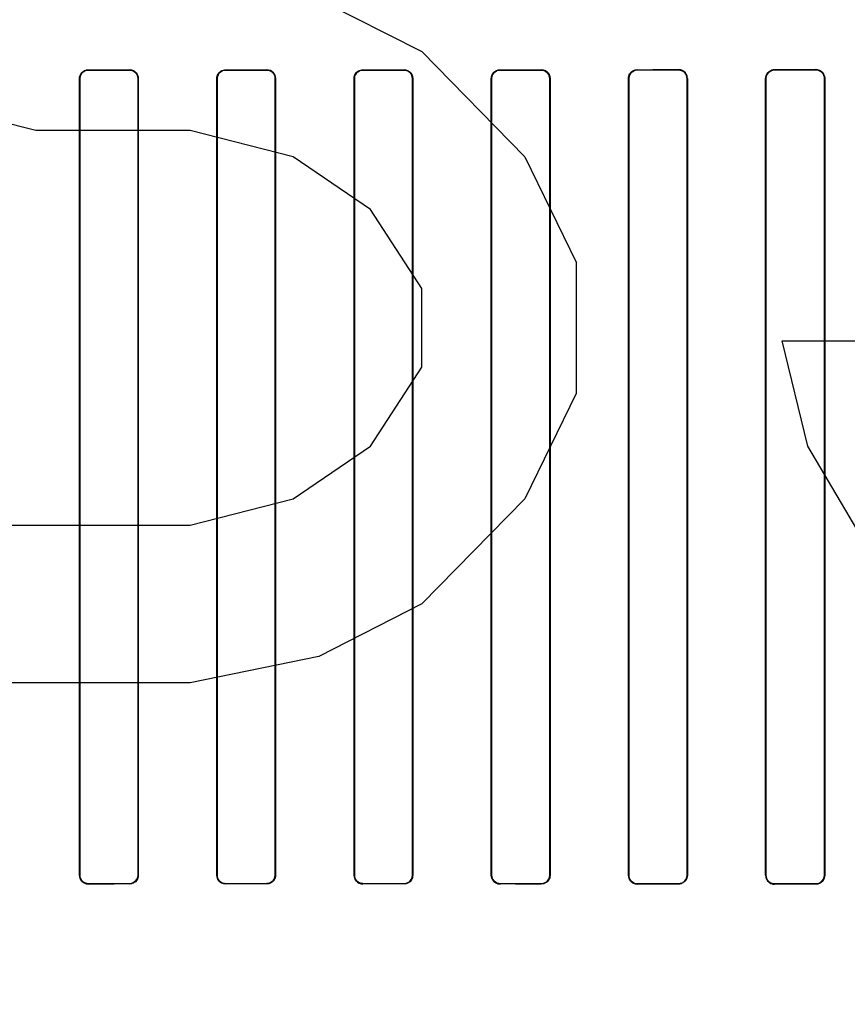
# Model space of a CAD drawing. Header units: millimetres. Extents: x 0 to 297, y 0 to 210.
# Tile 137 of 256: x 56.22 to 56.461, y 157.466 to 157.752. Entities that reach past the tile are written whole.
import ezdxf

# ---------------------------------------------------------------- set-up
doc = ezdxf.new("R2010")
doc.units = ezdxf.units.MM
doc.header["$LTSCALE"] = 16.335
doc.layers.get('0').update_dxf_attribs({"linetype": 'CONTINUOUS'})
for name, color, linetype in [('AXES_REF', 7, 'CONTINUOUS'), ('INTFCLR_1', 7, 'CONTINUOUS'), ('INTFCLR_72935', 7, 'CONTINUOUS')]:
    doc.layers.add(name, color=color, linetype=linetype)

msp = doc.modelspace()

# ---------------------------------------------------------------- linework, layer by layer
at = {"color": 7, "linetype": 'Continuous'}
for p, q in [((56.3074, 157.75845), (56.3374, 157.74313)), ((56.3374, 157.74313), (56.3674, 157.71249)), ((56.2249, 157.72015), (56.1949, 157.72781)), ((56.2699, 157.72015), (56.2249, 157.72015)), ((56.2999, 157.71249), (56.2699, 157.72015)), ((56.3224, 157.69717), (56.2999, 157.71249)), ((56.3674, 157.71249), (56.3824, 157.68185)), ((56.3374, 157.67419), (56.3224, 157.69717)), ((56.3824, 157.68185), (56.3824, 157.64355)), ((56.3374, 157.65121), (56.3374, 157.67419)), ((56.4499, 157.62823), (56.4424, 157.65887)), ((56.4424, 157.65887), (56.4874, 157.65887)), ((56.3224, 157.62823), (56.3374, 157.65121)), ((56.3824, 157.64355), (56.3674, 157.61292)), ((56.2999, 157.61292), (56.3224, 157.62823)), ((56.4724, 157.58994), (56.4499, 157.62823)), ((56.2699, 157.60526), (56.2999, 157.61292)), ((56.3674, 157.61292), (56.3374, 157.58228)), ((56.2099, 157.60526), (56.2699, 157.60526)), ((56.3374, 157.58228), (56.3074, 157.56696)), ((56.3074, 157.56696), (56.2699, 157.5593)), ((56.2699, 157.5593), (56.2099, 157.5593))]:
    msp.add_line(p, q, dxfattribs=at)
for radius in [7.75666, 7.756, 7.70633]:
    msp.add_circle((57.5224, 154.5393), radius, dxfattribs=at)
msp.add_arc((57.5224, 154.5393), 7.68, 278.277129, 261.722871, dxfattribs=at)
at = {"layer": 'AXES_REF', "color": 9, "linetype": 'Continuous'}
for radius in [7.07561, 4.74286]:
    msp.add_circle((57.5224, 154.5393), radius, dxfattribs=at)
at = {"layer": 'INTFCLR_1', "color": 9, "linetype": 'Continuous'}
for p, q in [((56.24018, 157.73785), (56.24018, 157.73776)), ((56.25218, 157.73776), (56.25218, 157.73784)), ((56.28018, 157.73783), (56.28018, 157.73775)), ((56.29218, 157.73775), (56.29218, 157.73783)), ((56.32018, 157.73783), (56.32018, 157.73775)), ((56.33218, 157.73775), (56.33218, 157.73783)), ((56.36018, 157.73784), (56.36018, 157.73776)), ((56.37218, 157.73776), (56.37218, 157.73785)), ((56.40018, 157.73787), (56.40018, 157.73778)), ((56.41218, 157.73779), (56.41218, 157.73788)), ((56.44018, 157.73791), (56.44018, 157.73782)), ((56.45218, 157.73783), (56.45218, 157.73792)), ((56.2377, 157.73529), (56.23761, 157.73529)), ((56.25473, 157.73529), (56.25465, 157.73529)), ((56.27771, 157.73529), (56.27763, 157.73529)), ((56.29472, 157.73529), (56.29464, 157.73529)), ((56.31772, 157.73529), (56.31763, 157.73529)), ((56.33472, 157.73529), (56.33464, 157.73529)), ((56.35771, 157.73529), (56.35762, 157.73529)), ((56.37474, 157.73529), (56.37465, 157.73529)), ((56.39768, 157.73529), (56.3976, 157.73529)), ((56.41477, 157.73529), (56.41468, 157.73529)), ((56.43765, 157.73529), (56.43756, 157.73529)), ((56.45481, 157.73529), (56.45473, 157.73529)), ((56.23761, 157.50329), (56.2377, 157.50329)), ((56.24018, 157.50081), (56.24018, 157.50073)), ((56.25218, 157.50073), (56.25218, 157.50082)), ((56.25465, 157.50329), (56.25473, 157.50329)), ((56.27763, 157.50329), (56.27771, 157.50329)), ((56.28018, 157.50082), (56.28018, 157.50074)), ((56.29218, 157.50074), (56.29218, 157.50083)), ((56.29464, 157.50329), (56.29472, 157.50329)), ((56.31763, 157.50329), (56.31772, 157.50329)), ((56.32018, 157.50083), (56.32018, 157.50074)), ((56.33218, 157.50074), (56.33218, 157.50082)), ((56.33464, 157.50329), (56.33472, 157.50329)), ((56.35762, 157.50329), (56.35771, 157.50329)), ((56.36018, 157.50082), (56.36018, 157.50073)), ((56.37218, 157.50073), (56.37218, 157.50081)), ((56.37465, 157.50329), (56.37474, 157.50329)), ((56.3976, 157.50329), (56.39768, 157.50329)), ((56.40018, 157.50079), (56.40018, 157.50071)), ((56.41218, 157.5007), (56.41218, 157.50078)), ((56.41468, 157.50329), (56.41477, 157.50329)), ((56.43756, 157.50329), (56.43765, 157.50329)), ((56.44018, 157.50075), (56.44018, 157.50067)), ((56.45218, 157.50065), (56.45218, 157.50074)), ((56.45473, 157.50329), (56.45481, 157.50329))]:
    msp.add_line(p, q, dxfattribs=at)
at = {"layer": 'INTFCLR_1', "color": 6, "linetype": 'Continuous'}
for p, q in [((56.23761, 157.50329), (56.23761, 157.73529)), ((56.2377, 157.50329), (56.2377, 157.73529)), ((56.25465, 157.73529), (56.25465, 157.50329)), ((56.25473, 157.73529), (56.25473, 157.50329)), ((56.27763, 157.50329), (56.27763, 157.73529)), ((56.27771, 157.50329), (56.27771, 157.73529)), ((56.29464, 157.73529), (56.29464, 157.50329)), ((56.29472, 157.73529), (56.29472, 157.50329)), ((56.31763, 157.50329), (56.31763, 157.73529)), ((56.31772, 157.50329), (56.31772, 157.73529)), ((56.33464, 157.73529), (56.33464, 157.50329)), ((56.33472, 157.73529), (56.33472, 157.50329)), ((56.35762, 157.50329), (56.35762, 157.73529)), ((56.35771, 157.50329), (56.35771, 157.73529)), ((56.37465, 157.73529), (56.37465, 157.50329)), ((56.37474, 157.73529), (56.37474, 157.50329)), ((56.3976, 157.50329), (56.3976, 157.73529)), ((56.39768, 157.50329), (56.39768, 157.73529)), ((56.41468, 157.73529), (56.41468, 157.50329)), ((56.41477, 157.73529), (56.41477, 157.50329)), ((56.43756, 157.50329), (56.43756, 157.73529)), ((56.43765, 157.50329), (56.43765, 157.73529)), ((56.45473, 157.73529), (56.45473, 157.50329)), ((56.45481, 157.73529), (56.45481, 157.50329))]:
    msp.add_line(p, q, dxfattribs=at)
msp.add_arc((56.44018, 157.50329), 0.00262, 180.0065, 269.9251, dxfattribs=at)
for centre, major_axis, start_param, end_param in [((56.30618, 157.73929), (0.41724, 0), -1.729645, -1.700582), ((56.30618, 157.73929), (0.44124, 0), -1.720938, -1.693486), ((56.30618, 157.73929), (0.41724, 0), -1.633151, -1.604356), ((56.30618, 157.73929), (0.44124, 0), -1.629755, -1.60253), ((56.30618, 157.73929), (0.41724, 0), -1.537236, -1.508442), ((56.30618, 157.73929), (0.44124, 0), -1.539062, -1.511838), ((56.30618, 157.73929), (0.41724, 0), -1.441011, -1.411947), ((56.30618, 157.73929), (0.44124, 0), -1.448107, -1.420655), ((56.30618, 157.73929), (0.41724, 0), -1.343557, -1.313932), ((56.30618, 157.73929), (0.44124, 0), -1.356116, -1.328192), ((56.30618, 157.73929), (0.41724, 0), -1.243846, -1.213314), ((56.30618, 157.73929), (0.44124, 0), -1.262235, -1.233556), ((56.30618, 157.49929), (0.44124, 0), 1.693486, 1.720938), ((56.30618, 157.49929), (0.41724, 0), 1.700582, 1.729645), ((56.30618, 157.49929), (0.44124, 0), 1.60253, 1.629755), ((56.30618, 157.49929), (0.41724, 0), 1.604356, 1.633151), ((56.30618, 157.49929), (0.44124, 0), 1.511838, 1.539062), ((56.30618, 157.49929), (0.41724, 0), 1.508442, 1.537236), ((56.30618, 157.49929), (0.44124, 0), 1.420655, 1.448107), ((56.30618, 157.49929), (0.41724, 0), 1.411947, 1.441011), ((56.30618, 157.49929), (0.44124, 0), 1.328192, 1.356116), ((56.30618, 157.49929), (0.41724, 0), 1.313932, 1.343557), ((56.30618, 157.49929), (0.44124, 0), 1.233556, 1.262235), ((56.30618, 157.49929), (0.41724, 0), 1.213314, 1.243846)]:
    msp.add_ellipse(centre, major_axis=major_axis, ratio=0.003491, start_param=start_param, end_param=end_param, dxfattribs=at)
for points, knots in [([(56.23761, 157.73529), (56.23761, 157.73578), (56.23799, 157.73711), (56.23937, 157.73785), (56.24018, 157.73785)], [0, 0, 0, 0, 0.379457, 1, 1, 1, 1]), ([(56.2377, 157.73529), (56.2377, 157.73586), (56.23816, 157.73717), (56.23949, 157.73776), (56.24018, 157.73776)], [0, 0, 0, 0, 0.453787, 1, 1, 1, 1]), ([(56.25473, 157.73529), (56.25473, 157.73574), (56.2544, 157.73705), (56.25302, 157.73784), (56.25218, 157.73784)], [0, 0, 0, 0, 0.346964, 1, 1, 1, 1]), ([(56.25218, 157.73776), (56.25266, 157.73776), (56.25394, 157.73739), (56.25465, 157.73606), (56.25465, 157.73529)], [0, 0, 0, 0, 0.382515, 1, 1, 1, 1]), ([(56.27763, 157.73529), (56.27763, 157.73578), (56.278, 157.7371), (56.27938, 157.73783), (56.28018, 157.73783)], [0, 0, 0, 0, 0.381125, 1, 1, 1, 1]), ([(56.27771, 157.73529), (56.27771, 157.73586), (56.27818, 157.73716), (56.2795, 157.73775), (56.28018, 157.73775)], [0, 0, 0, 0, 0.459192, 1, 1, 1, 1]), ([(56.29472, 157.73529), (56.29472, 157.73588), (56.29425, 157.73722), (56.29288, 157.73783), (56.29218, 157.73783)], [0, 0, 0, 0, 0.453711, 1, 1, 1, 1]), ([(56.29218, 157.73775), (56.29265, 157.73775), (56.29393, 157.73739), (56.29464, 157.73606), (56.29464, 157.73529)], [0, 0, 0, 0, 0.381531, 1, 1, 1, 1]), ([(56.31763, 157.73529), (56.31763, 157.73578), (56.318, 157.7371), (56.31938, 157.73783), (56.32018, 157.73783)], [0, 0, 0, 0, 0.381416, 1, 1, 1, 1]), ([(56.31772, 157.73529), (56.31772, 157.73586), (56.31817, 157.73715), (56.31949, 157.73775), (56.32018, 157.73775)], [0, 0, 0, 0, 0.453813, 1, 1, 1, 1]), ([(56.33472, 157.73529), (56.33472, 157.73574), (56.33439, 157.73705), (56.33301, 157.73783), (56.33218, 157.73783)], [0, 0, 0, 0, 0.349847, 1, 1, 1, 1]), ([(56.33218, 157.73775), (56.33265, 157.73775), (56.33393, 157.73739), (56.33464, 157.73606), (56.33464, 157.73529)], [0, 0, 0, 0, 0.381752, 1, 1, 1, 1]), ([(56.35762, 157.73529), (56.35762, 157.73578), (56.35799, 157.73711), (56.35937, 157.73784), (56.36018, 157.73784)], [0, 0, 0, 0, 0.380355, 1, 1, 1, 1]), ([(56.35771, 157.73529), (56.35771, 157.73586), (56.35817, 157.73716), (56.35949, 157.73776), (56.36018, 157.73776)], [0, 0, 0, 0, 0.455659, 1, 1, 1, 1]), ([(56.37474, 157.73529), (56.37474, 157.73574), (56.37441, 157.73705), (56.37302, 157.73785), (56.37218, 157.73785)], [0, 0, 0, 0, 0.345399, 1, 1, 1, 1]), ([(56.37218, 157.73776), (56.37266, 157.73776), (56.37394, 157.7374), (56.37465, 157.73606), (56.37465, 157.73529)], [0, 0, 0, 0, 0.383191, 1, 1, 1, 1]), ([(56.3976, 157.73529), (56.3976, 157.73578), (56.39797, 157.73712), (56.39936, 157.73787), (56.40018, 157.73787)], [0, 0, 0, 0, 0.377865, 1, 1, 1, 1]), ([(56.39768, 157.73529), (56.39768, 157.73586), (56.39814, 157.73717), (56.39948, 157.73778), (56.40018, 157.73778)], [0, 0, 0, 0, 0.450447, 1, 1, 1, 1]), ([(56.41477, 157.73529), (56.41477, 157.73573), (56.41444, 157.73707), (56.41304, 157.73788), (56.41218, 157.73788)], [0, 0, 0, 0, 0.341445, 1, 1, 1, 1]), ([(56.41218, 157.73779), (56.41267, 157.73779), (56.41397, 157.73742), (56.41468, 157.73607), (56.41468, 157.73529)], [0, 0, 0, 0, 0.385962, 1, 1, 1, 1]), ([(56.43756, 157.73529), (56.43756, 157.73587), (56.43802, 157.73725), (56.43943, 157.73791), (56.44018, 157.73791)], [0, 0, 0, 0, 0.439306, 1, 1, 1, 1]), ([(56.43765, 157.73529), (56.43765, 157.73586), (56.43811, 157.73719), (56.43946, 157.73782), (56.44018, 157.73782)], [0, 0, 0, 0, 0.445822, 1, 1, 1, 1]), ([(56.45218, 157.73792), (56.45264, 157.73792), (56.454, 157.73758), (56.45481, 157.73615), (56.45481, 157.73529)], [0, 0, 0, 0, 0.350516, 1, 1, 1, 1]), ([(56.45218, 157.73783), (56.45268, 157.73783), (56.45401, 157.73745), (56.45473, 157.73608), (56.45473, 157.73529)], [0, 0, 0, 0, 0.39028, 1, 1, 1, 1]), ([(56.23761, 157.50329), (56.23761, 157.50284), (56.23794, 157.50152), (56.23933, 157.50072), (56.24018, 157.50073)], [0, 0, 0, 0, 0.345399, 1, 1, 1, 1]), ([(56.24018, 157.50081), (56.23969, 157.50081), (56.23841, 157.50117), (56.2377, 157.50251), (56.2377, 157.50329)], [0, 0, 0, 0, 0.383192, 1, 1, 1, 1]), ([(56.25473, 157.50329), (56.25473, 157.50279), (56.25436, 157.50147), (56.25298, 157.50073), (56.25218, 157.50073)], [0, 0, 0, 0, 0.380354, 1, 1, 1, 1]), ([(56.25465, 157.50329), (56.25465, 157.50271), (56.25418, 157.50141), (56.25286, 157.50082), (56.25218, 157.50082)], [0, 0, 0, 0, 0.455659, 1, 1, 1, 1]), ([(56.27763, 157.50329), (56.27763, 157.50284), (56.27796, 157.50152), (56.27934, 157.50074), (56.28018, 157.50074)], [0, 0, 0, 0, 0.349847, 1, 1, 1, 1]), ([(56.28018, 157.50082), (56.2797, 157.50082), (56.27842, 157.50119), (56.27771, 157.50251), (56.27771, 157.50329)], [0, 0, 0, 0, 0.38175, 1, 1, 1, 1]), ([(56.29472, 157.50329), (56.29472, 157.50279), (56.29435, 157.50147), (56.29297, 157.50074), (56.29218, 157.50074)], [0, 0, 0, 0, 0.381416, 1, 1, 1, 1]), ([(56.29464, 157.50329), (56.29464, 157.50272), (56.29418, 157.50142), (56.29286, 157.50083), (56.29218, 157.50083)], [0, 0, 0, 0, 0.453813, 1, 1, 1, 1]), ([(56.31763, 157.50329), (56.31763, 157.5027), (56.31811, 157.50136), (56.31947, 157.50074), (56.32018, 157.50074)], [0, 0, 0, 0, 0.453711, 1, 1, 1, 1]), ([(56.32018, 157.50083), (56.3197, 157.50083), (56.31842, 157.50119), (56.31772, 157.50251), (56.31772, 157.50329)], [0, 0, 0, 0, 0.381533, 1, 1, 1, 1]), ([(56.33472, 157.50329), (56.33472, 157.50279), (56.33435, 157.50147), (56.33298, 157.50074), (56.33218, 157.50074)], [0, 0, 0, 0, 0.381125, 1, 1, 1, 1]), ([(56.33464, 157.50329), (56.33464, 157.50271), (56.33417, 157.50141), (56.33285, 157.50082), (56.33218, 157.50082)], [0, 0, 0, 0, 0.459192, 1, 1, 1, 1]), ([(56.35762, 157.50329), (56.35762, 157.50284), (56.35795, 157.50152), (56.35933, 157.50073), (56.36018, 157.50073)], [0, 0, 0, 0, 0.346964, 1, 1, 1, 1]), ([(56.36018, 157.50082), (56.3597, 157.50082), (56.35841, 157.50118), (56.35771, 157.50251), (56.35771, 157.50329)], [0, 0, 0, 0, 0.382518, 1, 1, 1, 1]), ([(56.37474, 157.50329), (56.37474, 157.50279), (56.37437, 157.50146), (56.37298, 157.50072), (56.37218, 157.50073)], [0, 0, 0, 0, 0.379458, 1, 1, 1, 1]), ([(56.37465, 157.50329), (56.37465, 157.50271), (56.37419, 157.50141), (56.37287, 157.50081), (56.37218, 157.50081)], [0, 0, 0, 0, 0.453787, 1, 1, 1, 1]), ([(56.3976, 157.50329), (56.3976, 157.50284), (56.39792, 157.50151), (56.39932, 157.50071), (56.40018, 157.50071)], [0, 0, 0, 0, 0.342753, 1, 1, 1, 1]), ([(56.40018, 157.50079), (56.39969, 157.50079), (56.39839, 157.50116), (56.39768, 157.50251), (56.39768, 157.50329)], [0, 0, 0, 0, 0.38478, 1, 1, 1, 1]), ([(56.41477, 157.50329), (56.41477, 157.5027), (56.4143, 157.50134), (56.41291, 157.5007), (56.41218, 157.5007)], [0, 0, 0, 0, 0.442115, 1, 1, 1, 1]), ([(56.41468, 157.50329), (56.41468, 157.50271), (56.41422, 157.50139), (56.41288, 157.50078), (56.41218, 157.50078)], [0, 0, 0, 0, 0.449607, 1, 1, 1, 1]), ([(56.44018, 157.50075), (56.43968, 157.50076), (56.43836, 157.50114), (56.43765, 157.5025), (56.43765, 157.50329)], [0, 0, 0, 0, 0.388492, 1, 1, 1, 1]), ([(56.45473, 157.50329), (56.45473, 157.50272), (56.45427, 157.50138), (56.45291, 157.50074), (56.45218, 157.50074)], [0, 0, 0, 0, 0.438001, 1, 1, 1, 1]), ([(56.45481, 157.50329), (56.45481, 157.5027), (56.45435, 157.50131), (56.45293, 157.50065), (56.45218, 157.50065)], [0, 0, 0, 0, 0.436747, 1, 1, 1, 1])]:
    msp.add_open_spline(points, degree=3, knots=knots, dxfattribs=at)
at = {"layer": 'INTFCLR_72935', "color": 9, "linetype": 'Continuous'}
for p, q in [((56.24018, 157.73776), (56.24018, 157.73785)), ((56.25218, 157.73784), (56.25218, 157.73776)), ((56.28018, 157.73775), (56.28018, 157.73783)), ((56.29218, 157.73783), (56.29218, 157.73775)), ((56.32018, 157.73775), (56.32018, 157.73783)), ((56.33218, 157.73783), (56.33218, 157.73775)), ((56.36018, 157.73776), (56.36018, 157.73784)), ((56.37218, 157.73785), (56.37218, 157.73776)), ((56.40018, 157.73778), (56.40018, 157.73787)), ((56.41218, 157.73788), (56.41218, 157.73779)), ((56.44018, 157.73782), (56.44018, 157.73791)), ((56.45218, 157.73792), (56.45218, 157.73783)), ((56.23761, 157.73529), (56.2377, 157.73529)), ((56.25465, 157.73529), (56.25473, 157.73529)), ((56.27763, 157.73529), (56.27771, 157.73529)), ((56.29464, 157.73529), (56.29472, 157.73529)), ((56.31763, 157.73529), (56.31772, 157.73529)), ((56.33464, 157.73529), (56.33472, 157.73529)), ((56.35762, 157.73529), (56.35771, 157.73529)), ((56.37465, 157.73529), (56.37474, 157.73529)), ((56.3976, 157.73529), (56.39768, 157.73529)), ((56.41468, 157.73529), (56.41477, 157.73529)), ((56.43756, 157.73529), (56.43765, 157.73529)), ((56.45473, 157.73529), (56.45481, 157.73529)), ((56.2377, 157.50329), (56.23761, 157.50329)), ((56.24018, 157.50073), (56.24018, 157.50081)), ((56.25218, 157.50082), (56.25218, 157.50073)), ((56.25473, 157.50329), (56.25465, 157.50329)), ((56.27771, 157.50329), (56.27763, 157.50329)), ((56.28018, 157.50074), (56.28018, 157.50082)), ((56.29218, 157.50083), (56.29218, 157.50074)), ((56.29472, 157.50329), (56.29464, 157.50329)), ((56.31772, 157.50329), (56.31763, 157.50329)), ((56.32018, 157.50074), (56.32018, 157.50083)), ((56.33218, 157.50082), (56.33218, 157.50074)), ((56.33472, 157.50329), (56.33464, 157.50329)), ((56.35771, 157.50329), (56.35762, 157.50329)), ((56.36018, 157.50073), (56.36018, 157.50082)), ((56.37218, 157.50081), (56.37218, 157.50073)), ((56.37474, 157.50329), (56.37465, 157.50329)), ((56.39768, 157.50329), (56.3976, 157.50329)), ((56.40018, 157.50071), (56.40018, 157.50079)), ((56.41218, 157.50078), (56.41218, 157.5007)), ((56.41477, 157.50329), (56.41468, 157.50329)), ((56.43765, 157.50329), (56.43756, 157.50329)), ((56.44018, 157.50067), (56.44018, 157.50075)), ((56.45218, 157.50074), (56.45218, 157.50065)), ((56.45481, 157.50329), (56.45473, 157.50329))]:
    msp.add_line(p, q, dxfattribs=at)
at = {"layer": 'INTFCLR_72935', "color": 6, "linetype": 'Continuous'}
for p, q in [((56.23761, 157.73529), (56.23761, 157.50329)), ((56.2377, 157.73529), (56.2377, 157.50329)), ((56.25465, 157.50329), (56.25465, 157.73529)), ((56.25473, 157.50329), (56.25473, 157.73529)), ((56.27763, 157.73529), (56.27763, 157.50329)), ((56.27771, 157.73529), (56.27771, 157.50329)), ((56.29464, 157.50329), (56.29464, 157.73529)), ((56.29472, 157.50329), (56.29472, 157.73529)), ((56.31763, 157.73529), (56.31763, 157.50329)), ((56.31772, 157.73529), (56.31772, 157.50329)), ((56.33464, 157.50329), (56.33464, 157.73529)), ((56.33472, 157.50329), (56.33472, 157.73529)), ((56.35762, 157.73529), (56.35762, 157.50329)), ((56.35771, 157.73529), (56.35771, 157.50329)), ((56.37465, 157.50329), (56.37465, 157.73529)), ((56.37474, 157.50329), (56.37474, 157.73529)), ((56.3976, 157.73529), (56.3976, 157.50329)), ((56.39768, 157.73529), (56.39768, 157.50329)), ((56.41468, 157.50329), (56.41468, 157.73529)), ((56.41477, 157.50329), (56.41477, 157.73529)), ((56.43756, 157.73529), (56.43756, 157.50329)), ((56.43765, 157.73529), (56.43765, 157.50329)), ((56.45473, 157.50329), (56.45473, 157.73529)), ((56.45481, 157.50329), (56.45481, 157.73529))]:
    msp.add_line(p, q, dxfattribs=at)
for centre, major_axis, start_param, end_param in [((56.30618, 157.73929), (0.41724, 0), -1.729645, -1.700582), ((56.30618, 157.73929), (0.44124, 0), -1.720938, -1.693486), ((56.30618, 157.73929), (0.41724, 0), -1.633151, -1.604356), ((56.30618, 157.73929), (0.44124, 0), -1.629755, -1.60253), ((56.30618, 157.73929), (0.41724, 0), -1.537236, -1.508442), ((56.30618, 157.73929), (0.44124, 0), -1.539062, -1.511838), ((56.30618, 157.73929), (0.41724, 0), -1.441011, -1.411947), ((56.30618, 157.73929), (0.44124, 0), -1.448107, -1.420655), ((56.30618, 157.73929), (0.41724, 0), -1.343557, -1.313932), ((56.30618, 157.73929), (0.44124, 0), -1.356116, -1.328192), ((56.30618, 157.73929), (0.41724, 0), -1.243846, -1.213314), ((56.30618, 157.73929), (0.44124, 0), -1.262235, -1.233556), ((56.30618, 157.49929), (0.44124, 0), 1.693486, 1.720938), ((56.30618, 157.49929), (0.41724, 0), 1.700582, 1.729645), ((56.30618, 157.49929), (0.44124, 0), 1.60253, 1.629755), ((56.30618, 157.49929), (0.41724, 0), 1.604356, 1.633151), ((56.30618, 157.49929), (0.44124, 0), 1.511838, 1.539062), ((56.30618, 157.49929), (0.41724, 0), 1.508442, 1.537236), ((56.30618, 157.49929), (0.44124, 0), 1.420655, 1.448107), ((56.30618, 157.49929), (0.41724, 0), 1.411947, 1.441011), ((56.30618, 157.49929), (0.44124, 0), 1.328192, 1.356116), ((56.30618, 157.49929), (0.41724, 0), 1.313932, 1.343557), ((56.30618, 157.49929), (0.44124, 0), 1.233556, 1.262235), ((56.30618, 157.49929), (0.41724, 0), 1.213314, 1.243846)]:
    msp.add_ellipse(centre, major_axis=major_axis, ratio=0.003491, start_param=start_param, end_param=end_param, dxfattribs=at)
for points, knots in [([(56.23761, 157.73529), (56.23761, 157.73588), (56.23809, 157.73723), (56.23946, 157.73785), (56.24018, 157.73785)], [0, 0, 0, 0, 0.453611, 1, 1, 1, 1]), ([(56.24018, 157.73776), (56.23968, 157.73776), (56.23839, 157.73739), (56.2377, 157.73605), (56.2377, 157.73529)], [0, 0, 0, 0, 0.390452, 1, 1, 1, 1]), ([(56.25218, 157.73784), (56.25268, 157.73784), (56.25401, 157.73746), (56.25473, 157.73608), (56.25473, 157.73529)], [0, 0, 0, 0, 0.389548, 1, 1, 1, 1]), ([(56.25465, 157.73529), (56.25465, 157.73586), (56.25418, 157.73716), (56.25286, 157.73776), (56.25218, 157.73776)], [0, 0, 0, 0, 0.455659, 1, 1, 1, 1]), ([(56.27763, 157.73529), (56.27763, 157.73574), (56.27796, 157.73705), (56.27934, 157.73783), (56.28018, 157.73783)], [0, 0, 0, 0, 0.349847, 1, 1, 1, 1]), ([(56.28018, 157.73775), (56.27969, 157.73775), (56.27841, 157.73738), (56.27771, 157.73605), (56.27771, 157.73529)], [0, 0, 0, 0, 0.390053, 1, 1, 1, 1]), ([(56.29218, 157.73783), (56.29268, 157.73783), (56.294, 157.73745), (56.29472, 157.73608), (56.29472, 157.73529)], [0, 0, 0, 0, 0.386431, 1, 1, 1, 1]), ([(56.29464, 157.73529), (56.29464, 157.73586), (56.29418, 157.73715), (56.29286, 157.73775), (56.29218, 157.73775)], [0, 0, 0, 0, 0.453813, 1, 1, 1, 1]), ([(56.31763, 157.73529), (56.31763, 157.73588), (56.31811, 157.73722), (56.31947, 157.73783), (56.32018, 157.73783)], [0, 0, 0, 0, 0.453711, 1, 1, 1, 1]), ([(56.32018, 157.73775), (56.31969, 157.73775), (56.31841, 157.73738), (56.31772, 157.73605), (56.31772, 157.73529)], [0, 0, 0, 0, 0.386481, 1, 1, 1, 1]), ([(56.33218, 157.73783), (56.33268, 157.73783), (56.33401, 157.73745), (56.33472, 157.73608), (56.33472, 157.73529)], [0, 0, 0, 0, 0.390178, 1, 1, 1, 1]), ([(56.33464, 157.73529), (56.33464, 157.73586), (56.33417, 157.73716), (56.33285, 157.73775), (56.33218, 157.73775)], [0, 0, 0, 0, 0.459192, 1, 1, 1, 1]), ([(56.35762, 157.73529), (56.35762, 157.73588), (56.3581, 157.73723), (56.35947, 157.73784), (56.36018, 157.73784)], [0, 0, 0, 0, 0.455466, 1, 1, 1, 1]), ([(56.36018, 157.73776), (56.35969, 157.73776), (56.3584, 157.73739), (56.35771, 157.73605), (56.35771, 157.73529)], [0, 0, 0, 0, 0.389405, 1, 1, 1, 1]), ([(56.37218, 157.73785), (56.37268, 157.73785), (56.37402, 157.73746), (56.37474, 157.73608), (56.37474, 157.73529)], [0, 0, 0, 0, 0.390739, 1, 1, 1, 1]), ([(56.37465, 157.73529), (56.37465, 157.73586), (56.37419, 157.73717), (56.37287, 157.73776), (56.37218, 157.73776)], [0, 0, 0, 0, 0.453787, 1, 1, 1, 1]), ([(56.3976, 157.73529), (56.3976, 157.73588), (56.39807, 157.73724), (56.39945, 157.73787), (56.40018, 157.73787)], [0, 0, 0, 0, 0.449916, 1, 1, 1, 1]), ([(56.40018, 157.73778), (56.39968, 157.73778), (56.39839, 157.73741), (56.39768, 157.73606), (56.39768, 157.73529)], [0, 0, 0, 0, 0.38908, 1, 1, 1, 1]), ([(56.41477, 157.73529), (56.41477, 157.73587), (56.4143, 157.73723), (56.41291, 157.73788), (56.41218, 157.73788)], [0, 0, 0, 0, 0.442114, 1, 1, 1, 1]), ([(56.41468, 157.73529), (56.41468, 157.73586), (56.41422, 157.73718), (56.41288, 157.73779), (56.41218, 157.73779)], [0, 0, 0, 0, 0.449607, 1, 1, 1, 1]), ([(56.43756, 157.73529), (56.43756, 157.73588), (56.43803, 157.73726), (56.43943, 157.73791), (56.44018, 157.73791)], [0, 0, 0, 0, 0.444674, 1, 1, 1, 1]), ([(56.44018, 157.73782), (56.43967, 157.73782), (56.43835, 157.73743), (56.43765, 157.73607), (56.43765, 157.73529)], [0, 0, 0, 0, 0.393494, 1, 1, 1, 1]), ([(56.45481, 157.73529), (56.45481, 157.73587), (56.45435, 157.73726), (56.45293, 157.73792), (56.45218, 157.73792)], [0, 0, 0, 0, 0.436745, 1, 1, 1, 1]), ([(56.45473, 157.73529), (56.45473, 157.73586), (56.45427, 157.7372), (56.4529, 157.73783), (56.45218, 157.73783)], [0, 0, 0, 0, 0.443691, 1, 1, 1, 1]), ([(56.24018, 157.50073), (56.23967, 157.50072), (56.23833, 157.50111), (56.23761, 157.50249), (56.23761, 157.50329)], [0, 0, 0, 0, 0.390739, 1, 1, 1, 1]), ([(56.2377, 157.50329), (56.2377, 157.50271), (56.23816, 157.50141), (56.23949, 157.50081), (56.24018, 157.50081)], [0, 0, 0, 0, 0.453787, 1, 1, 1, 1]), ([(56.25218, 157.50082), (56.25266, 157.50082), (56.25395, 157.50119), (56.25465, 157.50252), (56.25465, 157.50329)], [0, 0, 0, 0, 0.389406, 1, 1, 1, 1]), ([(56.25473, 157.50329), (56.25473, 157.50269), (56.25425, 157.50135), (56.25289, 157.50073), (56.25218, 157.50073)], [0, 0, 0, 0, 0.455466, 1, 1, 1, 1]), ([(56.28018, 157.50074), (56.27967, 157.50074), (56.27835, 157.50112), (56.27763, 157.5025), (56.27763, 157.50329)], [0, 0, 0, 0, 0.390177, 1, 1, 1, 1]), ([(56.27771, 157.50329), (56.27771, 157.50271), (56.27818, 157.50141), (56.2795, 157.50082), (56.28018, 157.50082)], [0, 0, 0, 0, 0.459192, 1, 1, 1, 1]), ([(56.29218, 157.50083), (56.29266, 157.50083), (56.29394, 157.50119), (56.29464, 157.50252), (56.29464, 157.50329)], [0, 0, 0, 0, 0.386482, 1, 1, 1, 1]), ([(56.29472, 157.50329), (56.29472, 157.5027), (56.29425, 157.50136), (56.29288, 157.50074), (56.29218, 157.50074)], [0, 0, 0, 0, 0.453711, 1, 1, 1, 1]), ([(56.32018, 157.50074), (56.31968, 157.50074), (56.31835, 157.50112), (56.31763, 157.50249), (56.31763, 157.50329)], [0, 0, 0, 0, 0.386431, 1, 1, 1, 1]), ([(56.31772, 157.50329), (56.31772, 157.50272), (56.31817, 157.50142), (56.31949, 157.50083), (56.32018, 157.50083)], [0, 0, 0, 0, 0.453813, 1, 1, 1, 1]), ([(56.33218, 157.50082), (56.33266, 157.50082), (56.33395, 157.5012), (56.33464, 157.50252), (56.33464, 157.50329)], [0, 0, 0, 0, 0.390053, 1, 1, 1, 1]), ([(56.33472, 157.50329), (56.33472, 157.50284), (56.33439, 157.50152), (56.33301, 157.50074), (56.33218, 157.50074)], [0, 0, 0, 0, 0.349847, 1, 1, 1, 1]), ([(56.36018, 157.50073), (56.35967, 157.50073), (56.35834, 157.50112), (56.35762, 157.50249), (56.35762, 157.50329)], [0, 0, 0, 0, 0.389548, 1, 1, 1, 1]), ([(56.35771, 157.50329), (56.35771, 157.50271), (56.35817, 157.50141), (56.35949, 157.50082), (56.36018, 157.50082)], [0, 0, 0, 0, 0.455659, 1, 1, 1, 1]), ([(56.37218, 157.50081), (56.37267, 157.50081), (56.37396, 157.50118), (56.37465, 157.50252), (56.37465, 157.50329)], [0, 0, 0, 0, 0.390452, 1, 1, 1, 1]), ([(56.37474, 157.50329), (56.37474, 157.50269), (56.37426, 157.50134), (56.37289, 157.50072), (56.37218, 157.50073)], [0, 0, 0, 0, 0.453611, 1, 1, 1, 1]), ([(56.40018, 157.50071), (56.39967, 157.50071), (56.39832, 157.5011), (56.3976, 157.50249), (56.3976, 157.50329)], [0, 0, 0, 0, 0.389513, 1, 1, 1, 1]), ([(56.39768, 157.50329), (56.39768, 157.50271), (56.39814, 157.5014), (56.39948, 157.50079), (56.40018, 157.50079)], [0, 0, 0, 0, 0.450447, 1, 1, 1, 1]), ([(56.41218, 157.50078), (56.41268, 157.50078), (56.41398, 157.50116), (56.41468, 157.50251), (56.41468, 157.50329)], [0, 0, 0, 0, 0.393269, 1, 1, 1, 1]), ([(56.41477, 157.50329), (56.41477, 157.50269), (56.41429, 157.50133), (56.4129, 157.5007), (56.41218, 157.5007)], [0, 0, 0, 0, 0.448932, 1, 1, 1, 1]), ([(56.43756, 157.50329), (56.43756, 157.5027), (56.43802, 157.50132), (56.43943, 157.50067), (56.44018, 157.50067)], [0, 0, 0, 0, 0.439306, 1, 1, 1, 1]), ([(56.43765, 157.50329), (56.43765, 157.50271), (56.43811, 157.50138), (56.43946, 157.50076), (56.44018, 157.50075)], [0, 0, 0, 0, 0.445822, 1, 1, 1, 1]), ([(56.45218, 157.50074), (56.45269, 157.50074), (56.45402, 157.50113), (56.45473, 157.50251), (56.45473, 157.50329)], [0, 0, 0, 0, 0.397667, 1, 1, 1, 1]), ([(56.45481, 157.50329), (56.45481, 157.50269), (56.45434, 157.5013), (56.45292, 157.50065), (56.45218, 157.50065)], [0, 0, 0, 0, 0.443145, 1, 1, 1, 1])]:
    msp.add_open_spline(points, degree=3, knots=knots, dxfattribs=at)

doc.saveas('drawing.dxf')
